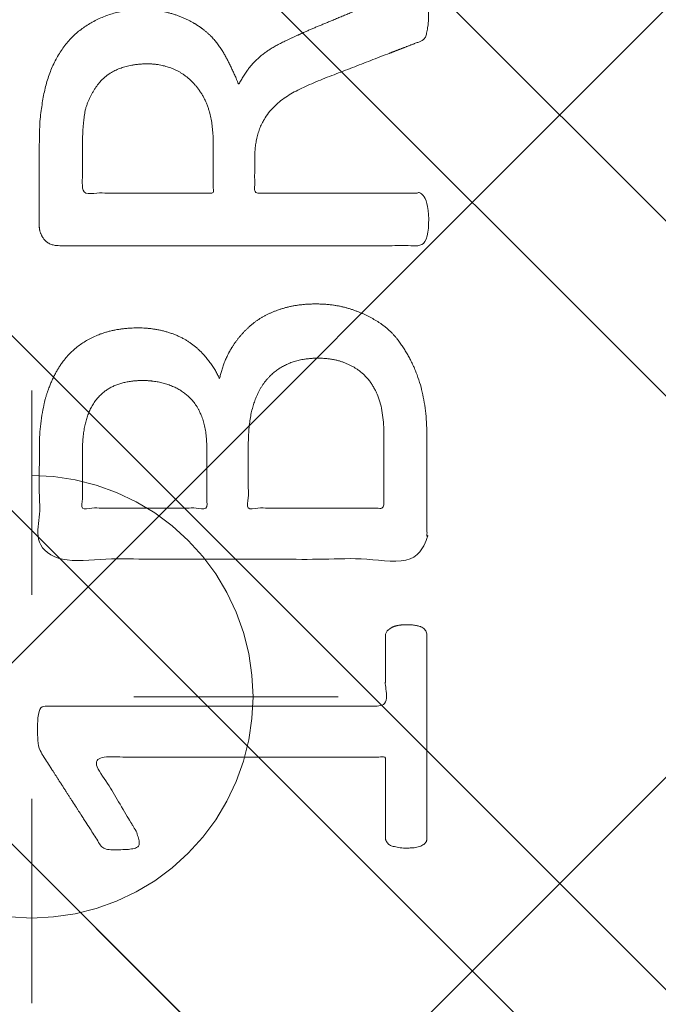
# Model space of a CAD drawing. Header units: inches. Extents: x -465 to -303, y -234 to 7.
# Tile 29 of 71: x -390.841 to -390.102, y 0.306 to 1.445. Entities that reach past the tile are written whole.
import ezdxf

# ---------------------------------------------------------------- set-up
doc = ezdxf.new("R2010")
doc.units = ezdxf.units.IN
doc.header["$LTSCALE"] = 32
doc.header["$MEASUREMENT"] = 0
doc.header["$PDMODE"] = 1
doc.header["$PDSIZE"] = -2
doc.linetypes.add('Dash Style-1', pattern=[0.083328, 0.041656, -0.041672])
for name, color, linetype, lineweight in [('DashLine', 7, 'Dash Style-1', 13), ('DashLineFill', 7, 'Dash Style-1', 13), ('Drawing', 7, 'Continuous', 18), ('Metal-DeskStructure', 7, 'Continuous', 13), ('None', 7, 'Continuous', 18), ('Wood_1-H', 7, 'Continuous', 13)]:
    doc.layers.add(name, color=color, linetype=linetype, lineweight=lineweight)
doc.layers.add('Metal_Black', color=7, linetype='Continuous', lineweight=13, true_color=0x4c4c4c)
pattern_1 = [(45, (0, 0), (-1.61301565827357, 1.935715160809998), []), (45, (-1.0608, 1.0608), (-0.4723460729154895, 0.4167612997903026), [])]

# ---------------------------------------------------------------- blocks, each defined once
blk = doc.blocks.new('Group-9')
at = {"layer": 'Metal_Black', "color": 7}
for points, knots in [([(2.676397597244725, 0.820968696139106), (2.680088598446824, 0.820968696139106), (2.683779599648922, 0.8191231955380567), (2.685625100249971, 0.8117429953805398), (2.68746879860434, 0.7988244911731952), (2.68746879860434, 0.7803694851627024), (2.685625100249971, 0.7692964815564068), (2.683779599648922, 0.7619144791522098), (2.678243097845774, 0.7582234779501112), (2.672706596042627, 0.756377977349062), (2.620110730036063, 0.7360774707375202), (2.567514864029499, 0.7157769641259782), (2.549059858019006, 0.7083949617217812), (2.519531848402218, 0.6936327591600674), (2.497385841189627, 0.6714867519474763), (2.486312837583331, 0.6419587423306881), (2.486312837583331, 0.602280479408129), (2.486312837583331, 0.5829027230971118), (2.581355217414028, 0.5829027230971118), (2.680088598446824, 0.5829027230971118), (2.683779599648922, 0.5792135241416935), (2.685625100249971, 0.5718315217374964), (2.68746879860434, 0.5607585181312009), (2.68746879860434, 0.5441490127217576), (2.685625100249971, 0.5330760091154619), (2.683779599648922, 0.5256940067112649), (2.680088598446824, 0.5220030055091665), (2.468781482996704, 0.5220030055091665), (2.248246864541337, 0.5220030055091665), (2.237173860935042, 0.5367670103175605), (2.237173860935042, 0.5921311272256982), (2.237173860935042, 0.6567227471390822), (2.239019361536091, 0.6788687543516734), (2.24086486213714, 0.6880962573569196), (2.244555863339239, 0.713931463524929), (2.264856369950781, 0.7545324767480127), (2.294384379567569, 0.7803694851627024), (2.333138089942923, 0.7951334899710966), (2.377430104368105, 0.7951334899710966), (2.414340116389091, 0.7822149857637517), (2.442022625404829, 0.7600689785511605), (2.460475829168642, 0.7268499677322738), (2.467857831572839, 0.7083949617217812), (2.473394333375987, 0.7194679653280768), (2.488158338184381, 0.7379229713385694), (2.508458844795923, 0.7526869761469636), (2.536141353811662, 0.7656054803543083), (2.552750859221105, 0.7729874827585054), (2.601655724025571, 0.7932879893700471), (2.650560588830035, 0.8135884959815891), (2.66347909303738, 0.8191231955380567), (2.674552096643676, 0.820968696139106), (2.676397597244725, 0.820968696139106)], [0, 0, 0, 0.004017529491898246, 0.008035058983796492, 0.01205258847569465, 0.01607011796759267, 0.02008764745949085, 0.02410517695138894, 0.02812270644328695, 0.03214023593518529, 0.03214023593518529, 0.07095094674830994, 0.07095094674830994, 0.08463415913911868, 0.09831737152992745, 0.1120005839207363, 0.1256837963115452, 0.1387450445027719, 0.1387450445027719, 0.2028067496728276, 0.2052946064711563, 0.207782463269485, 0.2102703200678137, 0.2127581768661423, 0.2147484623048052, 0.216738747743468, 0.2187290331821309, 0.2207193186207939, 0.3326714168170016, 0.3396374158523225, 0.3466034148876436, 0.391881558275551, 0.4075550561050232, 0.4232285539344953, 0.4232285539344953, 0.4666960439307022, 0.5101635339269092, 0.5536310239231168, 0.597098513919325, 0.6405660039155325, 0.6840334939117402, 0.7275009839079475, 0.7709684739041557, 0.7709684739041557, 0.7980418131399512, 0.8251151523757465, 0.8521884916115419, 0.8792618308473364, 0.8792618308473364, 0.9581324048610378, 0.9581324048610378, 0.9790662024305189, 1, 1, 1]), ([(2.362666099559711, 0.7323864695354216), (2.334983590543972, 0.7323864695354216), (2.299920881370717, 0.7083949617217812), (2.290693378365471, 0.6807142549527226), (2.288847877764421, 0.6714867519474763), (2.287002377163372, 0.6493407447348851), (2.287002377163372, 0.6078169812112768), (2.287002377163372, 0.5829027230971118), (2.362667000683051, 0.5829027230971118), (2.438331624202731, 0.5829027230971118), (2.438331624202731, 0.6115079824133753), (2.438331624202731, 0.6641047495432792), (2.427258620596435, 0.6973237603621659), (2.405112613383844, 0.721313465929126), (2.377430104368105, 0.7323864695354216), (2.362666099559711, 0.7323864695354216)], [0, 0, 0, 0.1425152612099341, 0.2850305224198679, 0.2850305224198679, 0.3309930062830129, 0.3769554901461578, 0.4458992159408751, 0.4458992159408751, 0.655281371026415, 0.655281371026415, 0.7344389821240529, 0.8008292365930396, 0.8672194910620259, 0.9336097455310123, 1, 1, 1]), ([(2.556441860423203, 0.4546474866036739), (2.578586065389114, 0.4546474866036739), (2.61365057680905, 0.4435762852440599), (2.643178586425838, 0.4251212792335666), (2.66347909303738, 0.3974387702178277), (2.685625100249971, 0.3476111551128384), (2.685625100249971, 0.2405739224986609), (2.685625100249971, 0.1741368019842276), (2.674552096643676, 0.1593727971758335), (2.461399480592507, 0.1593727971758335), (2.248246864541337, 0.1593727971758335), (2.237173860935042, 0.1741368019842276), (2.237173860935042, 0.2322691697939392), (2.237173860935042, 0.3236205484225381), (2.253783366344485, 0.3752927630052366), (2.281465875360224, 0.4085117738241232), (2.323912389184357, 0.4269667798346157), (2.36635710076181, 0.4269667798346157), (2.395885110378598, 0.4195847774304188), (2.419876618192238, 0.4048207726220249), (2.44017712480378, 0.3808292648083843), (2.445713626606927, 0.3679107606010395), (2.449404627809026, 0.3863657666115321), (2.467857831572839, 0.4177392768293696), (2.495540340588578, 0.4417307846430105), (2.534295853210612, 0.4546474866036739), (2.556441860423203, 0.4546474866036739)], [0, 0, 0, 0.03145524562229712, 0.06291049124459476, 0.09436573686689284, 0.1258209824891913, 0.1887314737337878, 0.2661585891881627, 0.2758371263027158, 0.2855156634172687, 0.4355309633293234, 0.4452095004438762, 0.4548880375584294, 0.5214267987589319, 0.5746587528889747, 0.6278907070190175, 0.6811226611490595, 0.7343546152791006, 0.7627468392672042, 0.7911390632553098, 0.8195312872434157, 0.8479235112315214, 0.8479235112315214, 0.8859426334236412, 0.9239617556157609, 0.9619808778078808, 1, 1, 1]), ([(2.560132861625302, 0.3919022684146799), (2.53983235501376, 0.3919022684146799), (2.510304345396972, 0.3789837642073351), (2.49000383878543, 0.3549922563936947), (2.478930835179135, 0.3180840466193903), (2.478930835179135, 0.2544142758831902), (2.478930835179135, 0.2184270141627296), (2.557363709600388, 0.2184270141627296), (2.635796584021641, 0.2184270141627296), (2.635796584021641, 0.2617962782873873), (2.635796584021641, 0.3457656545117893), (2.608114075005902, 0.3789837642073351), (2.578586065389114, 0.3919022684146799), (2.560132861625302, 0.3919022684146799)], [0, 0, 0, 0.07915587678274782, 0.1583117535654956, 0.2374676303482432, 0.3166235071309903, 0.4195261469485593, 0.4195261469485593, 0.6437985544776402, 0.6437985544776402, 0.7678094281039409, 0.883904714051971, 0.9419523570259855, 1, 1, 1]), ([(2.357129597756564, 0.3660652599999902), (2.34052009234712, 0.3660652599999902), (2.31468488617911, 0.3568377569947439), (2.296229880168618, 0.336537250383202), (2.287002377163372, 0.3051655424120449), (2.287002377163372, 0.2498005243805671), (2.287002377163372, 0.2184270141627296), (2.358975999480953, 0.2184270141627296), (2.430949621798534, 0.2184270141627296), (2.430949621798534, 0.252568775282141), (2.430949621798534, 0.3088565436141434), (2.419876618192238, 0.3383827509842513), (2.399576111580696, 0.3568377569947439), (2.371893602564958, 0.3660652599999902), (2.357129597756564, 0.3660652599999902)], [0, 0, 0, 0.074498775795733, 0.1489975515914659, 0.2234963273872, 0.2979951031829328, 0.3954165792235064, 0.3954165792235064, 0.6189101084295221, 0.6189101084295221, 0.7249275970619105, 0.7936956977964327, 0.8624637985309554, 0.931231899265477, 1, 1, 1]), ([(2.661633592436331, 0.08353965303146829), (2.669015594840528, 0.08353965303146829), (2.682856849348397, 0.08077140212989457), (2.685625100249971, 0.07246664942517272), (2.685625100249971, -0.04656633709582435), (2.685625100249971, -0.1655993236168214), (2.683779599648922, -0.16929032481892), (2.678243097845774, -0.1729813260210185), (2.669015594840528, -0.1748268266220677), (2.656097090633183, -0.1748268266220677), (2.646869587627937, -0.1729813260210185), (2.641333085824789, -0.1711358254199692), (2.637642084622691, -0.1655993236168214), (2.637642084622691, -0.1166944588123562), (2.637642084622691, -0.06963509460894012), (2.467858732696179, -0.06963509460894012), (2.298075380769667, -0.06963509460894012), (2.323911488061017, -0.1130034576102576), (2.349747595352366, -0.1563718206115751), (2.351593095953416, -0.1619083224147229), (2.353438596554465, -0.1711358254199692), (2.349747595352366, -0.1748268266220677), (2.338674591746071, -0.176672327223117), (2.326219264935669, -0.176672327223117), (2.31653038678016, -0.176672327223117), (2.310993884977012, -0.1748268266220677), (2.307302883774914, -0.1711358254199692), (2.305457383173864, -0.1674448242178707), (2.272238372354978, -0.1157717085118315), (2.239019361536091, -0.06409859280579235), (2.237173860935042, -0.06225309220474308), (2.237173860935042, -0.05856209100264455), (2.235328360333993, -0.05302558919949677), (2.235328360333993, -0.03595470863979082), (2.235328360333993, -0.01796107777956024), (2.239019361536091, -0.01242457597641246), (2.242710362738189, -0.0105790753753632), (2.441098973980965, -0.0105790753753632), (2.637642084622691, -0.0105790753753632), (2.637642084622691, 0.03002103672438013), (2.637642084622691, 0.07431215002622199), (2.641333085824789, 0.07800315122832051), (2.646869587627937, 0.08169415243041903), (2.656097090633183, 0.08353965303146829), (2.661633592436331, 0.08353965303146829)], [0, 0, 0, 0.00261032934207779, 0.007830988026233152, 0.01044131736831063, 0.1761946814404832, 0.1788050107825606, 0.1814153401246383, 0.1840256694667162, 0.1866359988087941, 0.1885937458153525, 0.1905514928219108, 0.1925092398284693, 0.1944669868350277, 0.2443885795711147, 0.2443885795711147, 0.4244984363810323, 0.4244984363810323, 0.478049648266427, 0.478049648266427, 0.4842405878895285, 0.49043152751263, 0.4966224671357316, 0.5028134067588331, 0.5070707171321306, 0.5109409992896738, 0.5148112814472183, 0.5186815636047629, 0.5186815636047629, 0.5762947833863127, 0.5762947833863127, 0.5787425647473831, 0.5811903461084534, 0.5836381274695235, 0.5902471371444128, 0.5931844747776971, 0.5961218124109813, 0.5990591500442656, 0.9118813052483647, 0.9118813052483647, 0.9765012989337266, 0.9823759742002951, 0.9882506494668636, 0.9941253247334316, 1, 1, 1])]:
    blk.add_open_spline(points, degree=2, knots=knots, dxfattribs=at)
blk = doc.blocks.new('1BRPX5-Util_Bkt_Sm-F (2D)')
at = {"layer": 'DashLineFill', "linetype": 'Continuous', "lineweight": 13}
h = blk.add_hatch(dxfattribs=at)
h.set_pattern_fill('Steel', color=253, style=0, pattern_type=2)
h.set_pattern_definition(pattern_1)
edge = h.paths.add_edge_path()
edge.add_line((-4.468503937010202, 4.413385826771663), (-3.12992125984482, 4.413385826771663))
edge.add_line((-3.12992125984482, 4.413385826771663), (-3.12992125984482, -1.854330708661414))
edge.add_line((-3.12992125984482, -1.854330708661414), (-4.468503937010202, -1.854330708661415))
edge.add_line((-4.468503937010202, -1.854330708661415), (-4.468503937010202, -1.988188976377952))
edge.add_line((-4.468503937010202, -1.988188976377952), (-2.421259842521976, -1.988188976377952))
edge.add_line((-2.421259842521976, -1.988188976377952), (-2.421259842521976, -2.366141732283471))
edge.add_arc((-2.303149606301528, -2.366141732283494), 0.1181102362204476, 179.9999999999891, 270.000000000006)
edge.add_line((-2.303149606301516, -2.484251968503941), (2.303149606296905, -2.484251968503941))
edge.add_arc((2.303149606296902, -2.366141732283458), 0.1181102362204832, 270.0000000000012, 359.9999999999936)
edge.add_line((2.421259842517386, -2.366141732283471), (2.421259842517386, -1.988188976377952))
edge.add_line((2.421259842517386, -1.988188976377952), (4.468503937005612, -1.988188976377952))
edge.add_line((4.468503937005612, -1.988188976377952), (4.468503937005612, -1.854330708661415))
edge.add_line((4.468503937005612, -1.854330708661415), (3.12992125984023, -1.854330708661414))
edge.add_line((3.12992125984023, -1.854330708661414), (3.12992125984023, 4.413385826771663))
edge.add_line((3.12992125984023, 4.413385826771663), (4.468503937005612, 4.413385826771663))
edge.add_line((4.468503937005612, 4.413385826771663), (4.468503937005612, 4.547244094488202))
edge.add_line((4.468503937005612, 4.547244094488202), (2.421259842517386, 4.547244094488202))
edge.add_line((2.421259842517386, 4.547244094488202), (2.421259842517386, 4.925196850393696))
edge.add_arc((2.303149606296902, 4.925196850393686), 0.1181102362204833, 5.365542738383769e-12, 89.99999999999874)
edge.add_line((2.303149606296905, 5.043307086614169), (-2.303149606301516, 5.043307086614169))
edge.add_arc((-2.303149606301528, 4.92519685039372), 0.1181102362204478, 89.99999999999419, 180.0000000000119)
edge.add_line((-2.421259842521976, 4.925196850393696), (-2.421259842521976, 4.547244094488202))
edge.add_line((-2.421259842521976, 4.547244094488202), (-4.468503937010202, 4.547244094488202))
edge.add_line((-4.468503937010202, 4.547244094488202), (-4.468503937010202, 4.413385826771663))
at = {"layer": 'Metal_Black', "color": 7}
blk.add_blockref('Group-9', (0, 0), dxfattribs=at)
blk = doc.blocks.new('Group-10')
at = {"layer": 'Wood_1-H', "color": 7}
blk.add_blockref('1BRPX5-Util_Bkt_Sm-F (2D)', (17.99212598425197, -5.314960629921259), dxfattribs=at)
blk = doc.blocks.new('Group-11')
at = {"layer": 'None'}
blk.add_blockref('Group-10', (0, 0), dxfattribs=at)
blk = doc.blocks.new('SL Utility Cabinet (2D)')
at = {"layer": 'None'}
blk.add_blockref('Group-11', (0, 0), dxfattribs=at)
at = {"layer": 'Drawing', "color": 0, "flags": 1}
for tag in ['Tag', 'Catalog', 'Option1', 'Option2', 'Option3', 'Option4', 'Option5', 'Option6', 'Option7', 'Option8', 'Option9', 'Option10', 'Option11', 'Option12', 'Custom', 'FinishGroup', 'Discount', 'Item2', 'Item3', 'Item6', 'Item9', 'Item10', 'Item12', 'Item13', 'Item16', 'Item19', 'Item20', 'Item21', 'Item22', 'Item23', 'Item24', 'Item25', 'Item8', 'Item18', 'Item1', 'Item4', 'Item5', 'Item7', 'Item11', 'Item14', 'Item15', 'Item17']:
    blk.add_attdef(tag, (-51.58792002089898, 4.551681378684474), '', height=0.007086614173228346, dxfattribs=at)
blk = doc.blocks.new('Group-43')
at = {"layer": 'DashLineFill', "linetype": 'Continuous', "lineweight": 13}
h = blk.add_hatch(dxfattribs=at)
h.set_pattern_fill('Steel', color=253, style=0, pattern_type=2)
h.set_pattern_definition(pattern_1)
h.paths.add_polyline_path([(-2.066929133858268, 1.397637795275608), (2.066929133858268, 1.397637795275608), (2.066929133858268, 0.1377952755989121), (2.106299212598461, 0.1377952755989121), (2.106299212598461, -0.1377952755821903), (2.066929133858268, -0.1377952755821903), (2.066929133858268, -5.275590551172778), (2.106299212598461, -5.275590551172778), (2.106299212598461, -5.55118110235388), (2.066929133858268, -5.55118110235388), (2.066929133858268, -5.82677165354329), (-2.066929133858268, -5.82677165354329), (-2.066929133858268, -5.55118110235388), (-2.106299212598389, -5.55118110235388), (-2.106299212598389, -5.275590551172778), (-2.066929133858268, -5.275590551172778), (-2.066929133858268, -0.1377952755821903), (-2.106299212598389, -0.1377952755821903), (-2.106299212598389, 0.1377952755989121), (-2.066929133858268, 0.1377952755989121)])
blk = doc.blocks.new('TL14_upper_leg (2D)')
at = {"layer": 'DashLine', "color": 7}
blk.add_blockref('Group-43', (0, 0), dxfattribs=at)
blk = doc.blocks.new('Group-47')
at = {"layer": 'DashLine'}
for p, q in [((-0.0001991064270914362, 1.232283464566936), (-0.0001991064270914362, 1.468503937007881)), ((-0.1183093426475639, 1.114173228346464), (-0.3545298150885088, 1.114173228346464)), ((0.117911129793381, 1.114173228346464), (0.3541316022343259, 1.114173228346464)), ((-0.0001991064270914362, 0.9960629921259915), (-0.0001991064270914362, 0.7598425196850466))]:
    blk.add_line(p, q, dxfattribs=at)
at = {"layer": 'DashLine', "flags": 128}
blk.add_lwpolyline([(-0.2561046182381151, 1.1141732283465), (-0.2548723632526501, 1.139256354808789), (-0.2511874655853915, 1.164097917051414), (-0.2450854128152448, 1.188458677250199), (-0.2366249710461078, 1.212104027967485), (-0.2258876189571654, 1.234806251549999), (-0.2129767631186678, 1.256346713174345), (-0.1980167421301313, 1.276517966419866), (-0.1811516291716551, 1.295125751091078), (-0.1625438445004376, 1.311990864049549), (-0.1423725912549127, 1.32695088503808), (-0.1208321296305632, 1.339861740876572), (-0.0981299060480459, 1.350599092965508), (-0.07448455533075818, 1.359059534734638), (-0.05012379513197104, 1.365161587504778), (-0.02528223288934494, 1.368846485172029), (-0.0001991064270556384, 1.370078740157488), (0.02488402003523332, 1.368846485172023), (0.04972558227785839, 1.365161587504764), (0.07408634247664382, 1.359059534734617), (0.09773169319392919, 1.35059909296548), (0.1204339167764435, 1.339861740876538), (0.1419743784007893, 1.32695088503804), (0.1621456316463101, 1.311990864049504), (0.1807534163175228, 1.295125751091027), (0.1976185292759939, 1.27651796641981), (0.2125785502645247, 1.256346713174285), (0.2254894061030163, 1.234806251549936), (0.2362267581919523, 1.212104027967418), (0.2446871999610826, 1.188458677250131), (0.2507892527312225, 1.164097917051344), (0.2544741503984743, 1.139256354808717), (0.2557064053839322, 1.114173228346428), (0.2544741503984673, 1.089090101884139), (0.2507892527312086, 1.064248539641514), (0.2446871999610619, 1.039887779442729), (0.236226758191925, 1.016242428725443), (0.2254894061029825, 0.993540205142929), (0.2125785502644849, 0.9719997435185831), (0.1976185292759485, 0.9518284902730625), (0.1807534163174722, 0.9332207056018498), (0.1621456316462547, 0.9163555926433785), (0.1419743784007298, 0.9013955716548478), (0.1204339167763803, 0.8884847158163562), (0.09773169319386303, 0.8777473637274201), (0.0740863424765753, 0.8692869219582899), (0.04972558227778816, 0.8631848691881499), (0.02488402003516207, 0.8594999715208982), (-0.000199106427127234, 0.8582677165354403), (-0.02528223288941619, 0.8594999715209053), (-0.05012379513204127, 0.8631848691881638), (-0.0744845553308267, 0.8692869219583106), (-0.09812990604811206, 0.8777473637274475), (-0.1208321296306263, 0.88848471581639), (-0.1423725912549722, 0.9013955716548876), (-0.1625438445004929, 0.9163555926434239), (-0.1811516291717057, 0.9332207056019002), (-0.1980167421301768, 0.9518284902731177), (-0.2129767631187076, 0.9719997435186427), (-0.2258876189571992, 0.9935402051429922), (-0.2366249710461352, 1.016242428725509), (-0.2450854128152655, 1.039887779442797), (-0.2511874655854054, 1.064248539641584), (-0.2548723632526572, 1.089090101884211)], close=True, dxfattribs=at)
blk = doc.blocks.new('1BRPT9-Bracket (2D)')
at = {"layer": 'DashLineFill', "linetype": 'Continuous', "lineweight": 13}
h = blk.add_hatch(dxfattribs=at)
h.set_pattern_fill('Steel', color=253, style=0, pattern_type=2)
h.set_pattern_definition(pattern_1)
edge = h.paths.add_edge_path()
edge.add_arc((1.677931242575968, -8.488188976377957), 0.2519685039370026, 269.999999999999, 360.0000000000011)
edge.add_line((1.929899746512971, -8.488188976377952), (1.929899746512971, -7.480314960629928))
edge.add_line((1.929899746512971, -7.480314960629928), (2.323600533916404, -7.480314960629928))
edge.add_line((2.323600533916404, -7.480314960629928), (2.323600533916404, 7.461135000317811))
edge.add_line((2.323600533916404, 7.461135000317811), (1.929899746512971, 7.480314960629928))
edge.add_line((1.929899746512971, 7.480314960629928), (1.929899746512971, 8.488188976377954))
edge.add_arc((1.677931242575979, 8.488188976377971), 0.2519685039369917, 359.999999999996, 450.0000000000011)
edge.add_line((1.677931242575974, 8.740157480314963), (-2.32206875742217, 8.740157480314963))
edge.add_line((-2.32206875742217, 8.740157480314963), (-2.32206875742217, -8.74015748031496))
edge.add_line((-2.32206875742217, -8.74015748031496), (1.677931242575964, -8.74015748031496))
at = {"layer": 'DashLineFill', "linetype": 'Continuous', "lineweight": 5}
blk.add_point((0.0001991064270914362, 1.114173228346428), dxfattribs=at)
at = {"layer": 'Metal-DeskStructure', "color": 7}
blk.add_blockref('Group-47', (0, 0), dxfattribs=at)
blk = doc.blocks.new('Group-68')
at = {"layer": 'None', "color": 7}
for name, p, rotation in [('TL14_upper_leg (2D)', (17.99212598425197, -5.31496062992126), 90), ('1BRPT9-Bracket (2D)', (19.10629921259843, -5.31496062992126), 270)]:
    blk.add_blockref(name, p, dxfattribs=dict(at, rotation=rotation))
blk = doc.blocks.new('Group-78')
at = {"layer": 'None'}
blk.add_blockref('Group-68', (0, 0), dxfattribs=at)
blk = doc.blocks.new('SL L Desk (2D)')
at = {"layer": 'None'}
blk.add_blockref('Group-78', (0, 0), dxfattribs=at)
at = {"layer": 'Drawing', "color": 0, "flags": 1}
for tag in ['Tag', 'Catalog', 'Option1', 'Option2', 'Option3', 'Option4', 'Option5', 'Option6', 'Option7', 'Option8', 'Option9', 'Option10', 'Option11', 'Option12', 'Custom', 'FinishGroup', 'Discount', 'Item2', 'Item3', 'Item6', 'Item9', 'Item10', 'Item12', 'Item13', 'Item16', 'Item19', 'Item20', 'Item21', 'Item22', 'Item23', 'Item24', 'Item25', 'Item8', 'Item18', 'Item1', 'Item4', 'Item5', 'Item7', 'Item11', 'Item14', 'Item15', 'Item17']:
    blk.add_attdef(tag, (-51.58772091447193, -65.64095169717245), '', height=0.007086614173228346, dxfattribs=at)

msp = doc.modelspace()

# ---------------------------------------------------------------- block references
at = {"layer": 'Drawing'}
msp.add_blockref('SL Utility Cabinet (2D)', (-411.0472440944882, 5.976377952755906), dxfattribs=at)

# ---------------------------------------------------------------- next in the draw order: block references
msp.add_blockref('SL L Desk (2D)', (-411.0470449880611, 5.976377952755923), dxfattribs=at)

doc.saveas('drawing.dxf')
